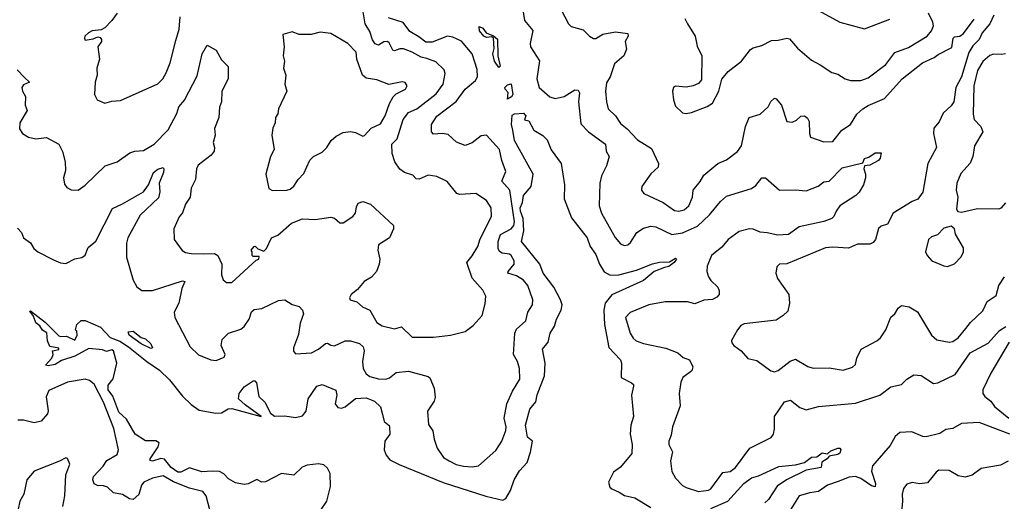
# Model space of a CAD drawing. Extents: x 2199565 to 2323334, y 894172 to 1018966.
# Tile 200 of 256: x 2252094 to 2257666, y 962634 to 965359. Entities that reach past the tile are written whole.
import ezdxf

# ---------------------------------------------------------------- set-up
doc = ezdxf.new("R2010")
doc.units = 0

msp = doc.modelspace()

# ---------------------------------------------------------------- linework, layer by layer
at = {"layer": '0CON10XD'}
for points in [[(2252645, 965396.2), (2252615.7, 965355), (2252575, 965312), (2252555, 965302), (2252504.1, 965295.9), (2252483.3, 965285), (2252462.5, 965265), (2252460, 965255), (2252465, 965243.3), (2252509.7, 965250.3), (2252535, 965261.2), (2252548.3, 965258.3), (2252557.5, 965247.5), (2252555.8, 965235), (2252536.4, 965205), (2252544.4, 965135), (2252530.6, 965085), (2252531.5, 965045), (2252520.6, 965005), (2252517.5, 964935), (2252532.5, 964905), (2252575, 964887.5), (2252615, 964898), (2252665, 964902), (2252875, 964995.8), (2252904.2, 965025), (2252921.7, 965058.3), (2252944.4, 965115), (2252978.2, 965241.8), (2252996.1, 965305), (2253002.3, 965375)], [(2254120.5, 964055), (2254132.2, 964005), (2254128.9, 963975), (2254113.5, 963935), (2254085, 963901.4), (2254042.6, 963877.4), (2254005, 963832.5), (2253970, 963805), (2253960, 963785), (2253963.3, 963775), (2254002.2, 963762.2), (2254033.8, 963733.8), (2254075.5, 963715.5), (2254115, 963645.5), (2254145, 963627.2), (2254215, 963610), (2254255, 963620.8), (2254315, 963563.8), (2254435, 963563.5), (2254532.5, 963575), (2254614.3, 963595.7), (2254660.6, 963629.4), (2254711.2, 963685), (2254728.3, 963751.7), (2254732.5, 963795), (2254715, 963829.2), (2254655, 963897.5), (2254623.5, 963985), (2254655, 964023.3), (2254685.8, 964075.8), (2254700.7, 964119.3), (2254764.8, 964245), (2254761.6, 964295), (2254735.7, 964335.7), (2254675.2, 964375.2), (2254585, 964370.9), (2254568, 964375), (2254513.1, 964443.1), (2254455, 964471.1), (2254405, 964478.8), (2254355, 964457.1), (2254338.5, 964458.5), (2254318.7, 964478.7), (2254272.5, 964495), (2254245, 964513.5), (2254217.7, 964555), (2254202.2, 964602.2), (2254200, 964655), (2254229.2, 964685), (2254264.1, 964795), (2254295, 964833.8), (2254341.8, 964855), (2254450.1, 964939.9), (2254490.5, 964995), (2254501.9, 965055), (2254495.8, 965075), (2254449.5, 965119.5), (2254398.5, 965138.5), (2254365, 965146.8), (2254315, 965174.7), (2254265, 965193.2), (2254245, 965194.6), (2254215, 965182.2), (2254205.8, 965185.8), (2254185, 965227.5), (2254175, 965235.5), (2254155, 965234.5), (2254125, 965215.4), (2254105, 965221.6), (2254090.6, 965245), (2254075, 965291.5), (2254048.6, 965335), (2254033.6, 965425)], [(2254939.6, 965425), (2254950.5, 965355), (2254998.2, 965298.2), (2254982.5, 965225), (2254985.5, 965205), (2255035.4, 965125.4), (2255021.2, 965025), (2255034.5, 964975), (2255095, 964922.7), (2255125, 964913.2), (2255175, 964924.1), (2255235, 964961.8), (2255255, 964959.4), (2255261.5, 964945), (2255256.6, 964893.4), (2255269.7, 964769.7), (2255313.9, 964723.9), (2255408.5, 964655), (2255412.5, 964615), (2255429.6, 964585), (2255415, 964531.2), (2255387.1, 964475), (2255378, 964435), (2255372.7, 964305), (2255386.2, 964265), (2255463.6, 964126.4), (2255495, 964090), (2255515, 964081.9), (2255535, 964084.4), (2255550.7, 964099.3), (2255585.7, 964155), (2255625, 964179.5), (2255665, 964190), (2255695, 964186.4), (2255785, 964143.2), (2255845, 964152.6), (2255930.1, 964189.9), (2255998.4, 964255), (2256059.7, 964330.3), (2256095, 964360), (2256236, 964404), (2256260, 964420), (2256295, 964464), (2256315, 964464), (2256394.3, 964394.3), (2256485, 964397.3), (2256545, 964391.3), (2256612.4, 964417.6), (2256645, 964440.8), (2256675, 964445.6), (2256748.3, 964521.7), (2256865, 964550)], [(2255158.2, 965415), (2255199.4, 965335), (2255215, 965320), (2255282.3, 965302.3), (2255318, 965265), (2255341.7, 965251.7), (2255355, 965252.9), (2255395, 965276.9), (2255465, 965290), (2255535, 965280), (2255538, 965265), (2255520.6, 965235), (2255527.2, 965192.8), (2255512.9, 965155), (2255460.3, 965109.7), (2255436.5, 965035), (2255415, 965001.2), (2255408.5, 964955), (2255414.5, 964895), (2255423.8, 964853.8), (2255465.7, 964815), (2255495, 964771.1), (2255531.7, 964741.7), (2255590.1, 964680.1), (2255669.5, 964629.5), (2255710, 964545), (2255707.1, 964525), (2255665, 964486.2), (2255614.2, 964415), (2255612.5, 964395), (2255626.2, 964375), (2255734.7, 964324.7), (2255800.3, 964280.3), (2255825, 964276.1), (2255855, 964282.5), (2255881.8, 964305), (2255901.1, 964355), (2255905.3, 964395), (2255945, 964443.1), (2255965, 964478.5), (2256045.3, 964544.7), (2256094.4, 964565.6), (2256156.2, 964613.8), (2256178.9, 964645), (2256201.8, 964755), (2256221.9, 964805), (2256285, 964824.4), (2256330.6, 964865), (2256345, 964896), (2256365, 964914.2), (2256375, 964910.8), (2256405.6, 964875.6), (2256435, 964782.5), (2256465, 964779.2), (2256489.5, 964790.5), (2256515, 964813.8), (2256535.9, 964815.9), (2256552.3, 964802.3), (2256562.3, 964782.3), (2256564, 964715), (2256570, 964695), (2256645, 964668.1), (2256695, 964670.6), (2256746.1, 964733.9), (2256795, 964765.7), (2256832.1, 964825), (2256865, 964855.4), (2256895, 964874.1), (2256987.9, 964912.1), (2257087.5, 965025), (2257202.5, 965115), (2257270, 965145), (2257291.7, 965161.7), (2257369.1, 965200.9), (2257376.9, 965255), (2257385, 965262.2), (2257415, 965266.2), (2257435, 965280.5), (2257495, 965362.1)], [(2255858.8, 965365), (2255873.8, 965335), (2255917.1, 965265), (2255928.6, 965208.6), (2255953.8, 965155), (2255951.7, 965018.3), (2255935, 964998.8), (2255905, 964983.8), (2255865, 964976.2), (2255805, 964983.3), (2255793.3, 964975), (2255788.8, 964955), (2255793.8, 964905), (2255805, 964870), (2255845, 964832.5), (2255865, 964828.8), (2255895.8, 964834.2), (2255985, 964868), (2256015, 964886.2), (2256050.8, 964955), (2256068.3, 965021.7), (2256104.1, 965065.9), (2256178.8, 965125), (2256229.5, 965190.5), (2256245, 965200), (2256295, 965212.5), (2256348.5, 965241.5), (2256387.1, 965242.9), (2256435, 965254.4), (2256451.4, 965251.4), (2256495, 965198), (2256575, 965129.2), (2256625, 965104.3), (2256689.7, 965059.7), (2256725, 965050.8), (2256765, 965024), (2256795, 965014), (2256855, 965014.3), (2256895, 965030), (2256995, 965105.6), (2257046, 965174), (2257125, 965201.3), (2257229.1, 965265), (2257253.5, 965295), (2257265.4, 965325), (2257262.7, 965345), (2257238.2, 965395)], [(2256615, 965411.2), (2256735, 965345.6), (2256875, 965306.9), (2257017.9, 965362.1)], [(2252080.3, 964180.3), (2252102.9, 964155), (2252115, 964124), (2252155, 964096.9), (2252173.1, 964065), (2252195.7, 964045), (2252285, 964000), (2252325, 963984), (2252355, 963980), (2252405, 964005.8), (2252445, 964014), (2252463.3, 964026.7), (2252480.3, 964069.7), (2252525, 964105.6), (2252618.5, 964291.5), (2252675, 964316.6), (2252794.2, 964385.8), (2252822.5, 964425), (2252851.3, 964495), (2252875, 964514), (2252905, 964522), (2252910, 964515), (2252908.2, 964495), (2252883.5, 964435), (2252887.6, 964385), (2252879.4, 964350.6), (2252775, 964253.5), (2252706.4, 964125), (2252698.5, 964095), (2252697.5, 964015), (2252736.5, 963885), (2252757.2, 963847.2), (2252785, 963827.1), (2252845, 963826.4), (2253015, 963881.1), (2253027.8, 963877.8), (2253011, 963839), (2252994.4, 963755), (2252968.6, 963705), (2252971.4, 963675), (2253058.3, 963508.3), (2253105, 963463.8), (2253175, 963434), (2253205, 963430), (2253251.1, 963448.9), (2253255.6, 963465), (2253233.1, 963515), (2253240.3, 963549.7), (2253275, 963586.2), (2253345, 963608.9), (2253365, 963623.1), (2253393.1, 963665), (2253405, 963705.8), (2253420.2, 963719.8), (2253465, 963725.5), (2253559, 963771), (2253595, 963773.3), (2253635, 963746.9), (2253675.5, 963735.5), (2253694.6, 963715), (2253699.1, 963695), (2253681.7, 963641.7), (2253671.2, 963578.8), (2253643, 963503), (2253643.3, 963483.3), (2253655, 963468), (2253745, 963473.5), (2253784.3, 963495), (2253825, 963527.5), (2253835, 963529.2), (2253855, 963517.5), (2253875.7, 963514.3), (2253935, 963542.5), (2253965, 963543.1), (2254016.9, 963526.9), (2254038.3, 963508.3), (2254042.7, 963485), (2254033.1, 963425), (2254038.2, 963385), (2254054.5, 963355), (2254075, 963340), (2254125, 963327.5), (2254165, 963325.8), (2254186.6, 963333.4), (2254225, 963363.6), (2254295, 963371.1), (2254405, 963340.4), (2254415, 963332.9), (2254440.4, 963275), (2254445.8, 963224.2), (2254439.6, 963200.4), (2254402.3, 963145), (2254408.1, 963068.1), (2254432.8, 963032.8), (2254439.1, 962985), (2254457.1, 962935), (2254492.8, 962882.8), (2254525, 962862.9), (2254563.4, 962843.4), (2254605, 962832.9), (2254655, 962830), (2254690, 962835), (2254788.8, 962921.2), (2254822.2, 962975), (2254845.4, 963035), (2254847.7, 963055), (2254835.4, 963105), (2254850, 963185), (2254882.6, 963257.4), (2254923.8, 963325), (2254922.3, 963385), (2254910.8, 963425), (2254889.2, 963465), (2254895.5, 963585), (2254905, 963608.1), (2254958.6, 963655), (2254970, 963705), (2254995.7, 963745), (2254998.1, 963775), (2254969.2, 963855), (2254945, 963885.6), (2254905, 963909.2), (2254856.2, 963925), (2254857.5, 963935), (2254891.5, 963975), (2254891.5, 963995), (2254875.5, 964025), (2254865, 964032.5), (2254825, 964038), (2254808.4, 964048.4), (2254801.6, 964065), (2254800.8, 964105), (2254815, 964143.5), (2254875, 964175.4), (2254890.4, 964195), (2254894.1, 964215), (2254868.5, 964395), (2254822.9, 964445), (2254845, 964500), (2254822.7, 964562.7), (2254809.6, 964625), (2254735, 964706), (2254705, 964702.5), (2254655, 964662.5), (2254615, 964648), (2254566.8, 964666.8), (2254518.7, 964708.7), (2254485, 964714.2), (2254435, 964711.2), (2254424, 964725), (2254424.2, 964765), (2254455, 964812.5), (2254563.9, 964896.1), (2254614.1, 964965), (2254673.6, 965015), (2254684.7, 965035), (2254683.4, 965076.6), (2254655.2, 965165), (2254595, 965237.5), (2254545, 965260.5), (2254515, 965265.9), (2254427.7, 965232.3), (2254391.9, 965231.9), (2254352.7, 965262.7), (2254301.1, 965291.1), (2254263.3, 965343.3), (2254180.2, 965370.2)], [(2257606.7, 965385), (2257584.4, 965335), (2257541.5, 965285), (2257525, 965246.9), (2257488.9, 965211.1), (2257465, 965172.7), (2257424, 965035), (2257392.9, 964975), (2257381.5, 964895), (2257365, 964871.9), (2257319.5, 964830.5), (2257298.3, 964781.7), (2257266.7, 964745), (2257265.5, 964715), (2257282.2, 964635), (2257233.6, 964545), (2257205.9, 964384.1), (2257176.1, 964343.9), (2257145, 964330.9), (2257038.1, 964265), (2257005, 964202.2), (2256969.6, 964190.4), (2256955, 964178), (2256936.7, 964115), (2256925, 964098.6), (2256905, 964089.5), (2256835, 964089.4), (2256785, 964066.7), (2256695, 964072.9), (2256655, 964069.2), (2256435, 963978), (2256394, 963976), (2256378.3, 963961.7), (2256374.2, 963925), (2256382.9, 963895), (2256446.7, 963805), (2256451.3, 963755), (2256440.7, 963709.3), (2256415, 963684.6), (2256375, 963660), (2256195, 963638.5), (2256175, 963628.6), (2256156.7, 963605), (2256123.3, 963545), (2256125, 963530), (2256135, 963516), (2256178, 963485), (2256215, 963442.5), (2256265, 963430), (2256345, 963372.5), (2256365, 963366.7), (2256386.2, 963375), (2256455, 963427.5), (2256485, 963438.6), (2256555, 963397.1), (2256585, 963386.9), (2256675, 963388.6), (2256755, 963375.7), (2256806.8, 963393.2), (2256825, 963407.5), (2256832.5, 963445), (2256855.7, 963494.3), (2256945, 963542), (2256965, 963560), (2256995, 963603.8), (2257024.4, 963675.6), (2257046.7, 963695), (2257065, 963726.7), (2257085, 963741.2), (2257127.5, 963735), (2257175, 963706.9), (2257255, 963574.3), (2257285, 963547.8), (2257355, 963534.4), (2257375, 963538.5), (2257405, 963559.4), (2257448.5, 963611.5)], [(2253525, 964393.3), (2253605, 964394), (2253625, 964400), (2253645, 964416.7), (2253670, 964455), (2253701.7, 964488.3), (2253735, 964564), (2253756.7, 964585), (2253805, 964608.8), (2253831.2, 964635), (2253855.8, 964675), (2253885, 964700.8), (2253925, 964720), (2253965, 964726.9), (2253995, 964720), (2254035, 964700), (2254045, 964704), (2254082, 964745), (2254135, 964770), (2254162.5, 964815), (2254187.3, 964885), (2254208, 964922), (2254225, 964939.2), (2254276.7, 964965), (2254286.2, 964985), (2254275, 965003.3), (2254257.7, 965007.7), (2254183, 964993), (2254115, 965017.8), (2254055, 965027.1), (2254034.4, 965045), (2254002.7, 965135), (2253998.2, 965175), (2253950.8, 965225), (2253855, 965280), (2253795, 965288.6), (2253744.1, 965275.9), (2253675, 965274.2), (2253635, 965290), (2253582.5, 965275), (2253590, 965205), (2253584.2, 965155), (2253592.5, 965125), (2253585.8, 965085), (2253599.2, 965045), (2253594, 964995), (2253605.7, 964955), (2253558, 964855), (2253554.3, 964825.7), (2253542, 964805), (2253540, 964775), (2253525.8, 964745), (2253520, 964705), (2253533.3, 964625), (2253513.8, 964585), (2253487.5, 964485), (2253503.6, 964403.6), (2253525, 964393.3)], [(2254805, 965087.5), (2254781.1, 965125), (2254772.2, 965165), (2254778.5, 965195), (2254774.4, 965254.4), (2254765, 965262), (2254735, 965258.9), (2254720, 965265), (2254696.9, 965295), (2254695, 965320), (2254715, 965311.4), (2254733.6, 965283.6), (2254775, 965268), (2254797.9, 965247.9), (2254800.5, 965155), (2254812.5, 965095), (2254805, 965087.5)], [(2252080, 965075), (2252121.3, 965031.3), (2252150, 965005), (2252115, 964990), (2252106.2, 964975), (2252108.8, 964955), (2252126, 964925), (2252124, 964875), (2252135.8, 964845), (2252093.6, 964775), (2252092.2, 964742.2), (2252110, 964715), (2252144.2, 964694.2), (2252185, 964684.4), (2252245, 964691.9), (2252315, 964654), (2252335, 964613.3), (2252351.1, 964555), (2252351.9, 964505), (2252340.8, 964465), (2252347.7, 964427.7), (2252360.5, 964410.5), (2252385, 964396.2), (2252425, 964393.8), (2252465, 964422), (2252577.4, 964532.6), (2252645, 964554.3), (2252716.7, 964605), (2252745, 964614.3), (2252795, 964618.9), (2252854.7, 964655.3), (2252934.3, 964735), (2252982.4, 964827.6), (2252994.5, 964865), (2253025.7, 964904.3), (2253098.9, 965041.1), (2253127.3, 965165), (2253155, 965213.8), (2253206, 965186), (2253235, 965131.2), (2253273.6, 965093.6), (2253274.3, 965025), (2253236.9, 964955), (2253235.6, 964895), (2253225.4, 964864.6), (2253220, 964805), (2253197.1, 964742.9), (2253199.2, 964705), (2253189.1, 964665), (2253196.9, 964635), (2253194.6, 964615), (2253176.6, 964593.4), (2253102.9, 964535), (2253094.5, 964515), (2253088.6, 964455), (2253064.5, 964405.5), (2253058.6, 964355), (2253031.4, 964315), (2253014.5, 964265.5), (2252995.5, 964244.5), (2252966, 964175), (2252968, 964115), (2253012.6, 964052.6), (2253032, 964042), (2253065, 964035.6), (2253135, 964033.5), (2253196.6, 964036.6), (2253215, 964025.8), (2253236.9, 963975), (2253235.8, 963915), (2253245, 963886.7), (2253265, 963872.5), (2253295, 963871.9), (2253431.7, 963998.3), (2253447.5, 964005), (2253448.3, 964018.3), (2253415, 964020), (2253410, 964025), (2253410, 964045), (2253403.3, 964055), (2253420, 964075), (2253427, 964077), (2253441.7, 964061.7), (2253475, 964050), (2253490, 964065), (2253518.8, 964125), (2253555, 964139.1), (2253631.7, 964208.3), (2253695, 964232.3), (2253765, 964228.4), (2253855, 964241.1), (2253876.2, 964236.2), (2253905, 964210), (2253925, 964209.2), (2253980, 964245), (2253994.3, 964265), (2253999.4, 964300.6), (2254009.1, 964320.9), (2254035, 964329.5), (2254078.8, 964315), (2254209.2, 964195), (2254210, 964175), (2254185.8, 964125), (2254124, 964086), (2254120.5, 964055)], [(2257673.6, 965166.4), (2257648.9, 965161.1), (2257605, 965163.1), (2257584.3, 965155.7), (2257545, 965122.1), (2257515, 965072.2), (2257494.1, 964985), (2257489.6, 964825), (2257496.5, 964795), (2257534.5, 964754.5), (2257544.2, 964725), (2257497.1, 964645), (2257488.6, 964585), (2257472.7, 964547.3), (2257421.1, 964488.9), (2257397.5, 964435), (2257394.2, 964395), (2257402.5, 964355), (2257396.4, 964286.4), (2257404, 964274), (2257425, 964270), (2257515, 964291.2), (2257635, 964288.1), (2257651.2, 964295), (2257675, 964322)], [(2254855, 964910), (2254857.5, 964947.5), (2254841.2, 964965), (2254840, 964975), (2254855, 964991.2), (2254875, 964996.7), (2254885.6, 964935), (2254877.8, 964922.2), (2254855, 964910)], [(2253761, 962529), (2253831.6, 962635), (2253852.6, 962717.4), (2253851.2, 962791.2), (2253835, 962821.2), (2253815, 962840.3), (2253785, 962845.8), (2253720.9, 962839.1), (2253692.8, 962827.2), (2253645, 962781.4), (2253575, 962792.2), (2253485, 962744.4), (2253465, 962742.5), (2253435, 962758.6), (2253386, 962734), (2253365, 962730), (2253315, 962739.2), (2253275, 962762.2), (2253249, 962789), (2253225, 962802.9), (2253184.8, 962804.8), (2253125, 962800.9), (2253055, 962823.5), (2253005, 962799.6), (2252988.5, 962798.5), (2252950.3, 962825), (2252912.5, 962872.5), (2252893.1, 962876.9), (2252845, 962862.1), (2252831.2, 962865), (2252831.9, 962875), (2252877.7, 962942.3), (2252882.6, 962965), (2252865, 962977.4), (2252805, 962977.3), (2252747.5, 963015), (2252698.2, 963098.2), (2252655, 963138.8), (2252620.1, 963230.1), (2252593.5, 963265), (2252595, 963291.2), (2252622.5, 963327.5), (2252642.7, 963415), (2252624, 963485), (2252615, 963490.6), (2252585, 963481.4), (2252562.1, 963492.1), (2252485, 963499.1), (2252405, 963456.2), (2252329.5, 963430.5), (2252295, 963407.5), (2252255, 963400), (2252240, 963405), (2252275.9, 963444.1), (2252282.5, 963465), (2252280, 963485), (2252315, 963493.3), (2252315, 963500), (2252265, 963510), (2252251.7, 963541.7), (2252247.5, 963587.5), (2252222.8, 963602.8), (2252207.9, 963627.9), (2252184.7, 963644.7), (2252170.9, 963680.9), (2252150.5, 963709.5), (2252155, 963711.2), (2252237.4, 963647.4), (2252315, 963571.2), (2252325, 963566.2), (2252358.8, 963568.8), (2252405, 963546.7), (2252418.8, 963575), (2252417, 963597), (2252410, 963605), (2252417.5, 963635), (2252442.3, 963657.7), (2252465, 963656.7), (2252550.2, 963620.2), (2252605, 963561.8), (2252660.6, 963540.6), (2252709, 963509), (2252812.9, 963425), (2252885, 963375.6), (2252941.1, 963321.1), (2253015, 963230), (2253065, 963181.2), (2253109.3, 963149.3), (2253203, 963133), (2253235.6, 963134.4), (2253272.9, 963157.1), (2253295, 963158.9), (2253460, 963115), (2253369.6, 963179.6), (2253331.9, 963215), (2253335.6, 963245), (2253365, 963282.9), (2253415, 963316.2), (2253425, 963316.7), (2253433.8, 963305), (2253447, 963227), (2253481.8, 963195), (2253513.1, 963133.1), (2253536.4, 963116.4), (2253595, 963118.5), (2253655, 963108.3), (2253695, 963117.7), (2253714.6, 963145), (2253727.1, 963215), (2253775, 963285.8), (2253805, 963295.6), (2253883.5, 963263.5), (2253889.1, 963235), (2253880, 963185), (2253895, 963165.5), (2253915, 963161.8), (2253935, 963169.5), (2253995, 963216.2), (2254055, 963220), (2254101.7, 963201.7), (2254135, 963169.2), (2254147.8, 963125), (2254156.2, 963085), (2254183.9, 963063.9), (2254186.9, 963055), (2254188.9, 963015), (2254161.1, 962975), (2254157.3, 962925), (2254167.1, 962895), (2254189.1, 962869.1), (2254242.1, 962842.1), (2254490.6, 962740.6), (2254732.7, 962662.7), (2254828.5, 962641.5), (2254845, 962649.4), (2254872.2, 962695), (2254891.7, 962755), (2254922.7, 962807.3), (2254965, 962853.3), (2254985, 962912.5), (2254996.9, 962975), (2254966.8, 962996.8), (2254956.1, 963065), (2254981.5, 963155), (2255015, 963196.2), (2255023, 963237), (2255064.3, 963345), (2255067.6, 963415), (2255053.3, 963495), (2255084.6, 963535), (2255095.3, 963585), (2255120.6, 963625), (2255132.1, 963665), (2255159.2, 963715), (2255163.3, 963745), (2255154.2, 963775), (2255116.2, 963845), (2255056, 963925), (2255036.9, 963975), (2254934.7, 964105), (2254947.5, 964165), (2254943.3, 964233.3), (2254927.6, 964275), (2254926.7, 964295), (2254938.9, 964325), (2254945, 964364.5), (2254988.2, 964415), (2254999.3, 964485), (2254894.6, 964675), (2254884.2, 964734.2), (2254877.1, 964765), (2254881.7, 964818.3), (2254893.6, 964826.4), (2254945, 964830), (2254957.5, 964815), (2254951.7, 964791.7), (2254975, 964787.5), (2255004.3, 964734.3), (2255055, 964703.3), (2255078.8, 964678.8), (2255102.3, 964622.3), (2255158.8, 964545), (2255176.7, 964425), (2255175.5, 964345), (2255217.5, 964237.5), (2255304.6, 964124.6), (2255321.9, 964075), (2255355, 964031.2), (2255375.7, 963975), (2255401.7, 963931.7), (2255435, 963914), (2255485, 963915.3), (2255585, 963941.2), (2255675, 963978.2), (2255715, 963987.8), (2255771.7, 963988.3), (2255805, 964009.2), (2255811.2, 964005), (2255797.5, 963985), (2255767.1, 963962.9), (2255743.3, 963956.7), (2255685, 963933.8), (2255625, 963882.7), (2255445, 963802.3), (2255407.1, 963755), (2255399.2, 963715), (2255404, 963635), (2255427.7, 963505), (2255493.8, 963435), (2255499.6, 963415), (2255497.5, 963335), (2255556, 963305), (2255566.9, 963295), (2255568.1, 963285), (2255556.9, 963235), (2255566.9, 963115), (2255551.8, 963065), (2255548.7, 963015), (2255559.3, 962955), (2255557.5, 962905), (2255495, 962828.1), (2255455, 962798.8), (2255426.4, 962743.6), (2255434.4, 962714.4), (2255444.3, 962704.3), (2255487, 962687), (2255517, 962667), (2255574.4, 962654.4), (2255665, 962600)], [(2256865, 964550), (2256875.9, 964574.1), (2256899.4, 964580.6), (2256935, 964605.6), (2256970, 964605), (2256964.2, 964575), (2256955, 964562), (2256905, 964536), (2256875, 964532.5), (2256871.9, 964515), (2256881.1, 964485), (2256880.4, 964465), (2256869.2, 964425), (2256845, 964382.9), (2256825.8, 964364.2), (2256735.6, 964305), (2256715, 964276.2), (2256702.5, 964245), (2256691.2, 964235), (2256645, 964216.7), (2256505, 964186.4), (2256445, 964143.6), (2256385, 964139.4), (2256325, 964153.9), (2256285, 964156.4), (2256245, 964174.3), (2256225, 964175.6), (2256165, 964161.2), (2256103.9, 964115), (2256068.2, 964071.8), (2256008.9, 964025), (2255983.8, 963965), (2255983.5, 963935), (2255991.9, 963905), (2256005, 963884.2), (2256045, 963846.2), (2256052.5, 963825), (2256052, 963805), (2256040.3, 963789.7), (2256015, 963776), (2255965, 963771.9), (2255915, 963752), (2255873, 963763), (2255746.4, 963763.6), (2255655, 963745.5), (2255548.2, 963701.8), (2255522.1, 963675), (2255548.5, 963585), (2255565, 963557.1), (2255582.3, 963542.3), (2255625, 963526.4), (2255751.5, 963501.5), (2255818.8, 963475), (2255848.6, 963448.6), (2255883.8, 963433.8), (2255903.3, 963395), (2255898, 963372), (2255846, 963335), (2255835, 963307.5), (2255826, 963245), (2255832.2, 963175), (2255788.6, 963055), (2255781.2, 963008.8), (2255767.5, 962975), (2255767.5, 962955), (2255787.5, 962915), (2255776.8, 962863.2), (2255785, 962802.5), (2255805, 962764.4), (2255844.3, 962724.3), (2255865, 962711.8), (2255935, 962689.6), (2255993, 962697), (2256005.7, 962705), (2256073, 962797), (2256115, 962802.2), (2256145, 962825.7), (2256225.7, 962935), (2256346.5, 962995), (2256359.2, 963015), (2256366.3, 963043.7), (2256365.6, 963115), (2256422.4, 963197.6), (2256456.1, 963206.1), (2256509.2, 963165), (2256545, 963151.5), (2256615, 963170), (2256825, 963190), (2256962.5, 963235), (2257025, 963282.1), (2257085, 963294.6), (2257115, 963326), (2257155, 963349.2), (2257195.5, 963345.5), (2257265, 963300), (2257290, 963305), (2257388.7, 963351.3), (2257473.5, 963475), (2257575, 963529.5), (2257639.7, 963600.3), (2257675, 963623.1)], [(2257345, 963963.3), (2257385, 963977.5), (2257422.3, 964017.7), (2257436.2, 964045), (2257435, 964067.5), (2257390, 964145), (2257383.8, 964175), (2257365, 964191.2), (2257325, 964178.8), (2257288.3, 964141.7), (2257255, 964130), (2257237.5, 964115), (2257221.2, 964045), (2257230, 964025), (2257256.7, 963995), (2257325, 963966.2), (2257345, 963963.3)], [(2257448.5, 963611.5), (2257474.6, 963645.4), (2257545, 963711.1), (2257570, 963765), (2257620.8, 963799.2), (2257634.6, 963855), (2257667.8, 963905)], [(2252835, 963498.8), (2252781.2, 963525), (2252713.8, 963575), (2252707.5, 963592.5), (2252735, 963596), (2252781.4, 963561.4), (2252805, 963554.2), (2252835.8, 963525), (2252845, 963503.3), (2252835, 963498.8)], [(2257694.4, 963535), (2257590.2, 963359.8), (2257545.7, 963265), (2257544.4, 963245), (2257557.1, 963227.1), (2257590, 963200), (2257610.7, 963170.7), (2257692, 963105)], [(2253195.7, 962485), (2253148.6, 962665), (2253129.3, 962689.3), (2253055, 962708.5), (2252965, 962745.2), (2252905, 962778.1), (2252845, 962764.8), (2252796.6, 962743.4), (2252783.2, 962725), (2252767.8, 962672.2), (2252735, 962645.4), (2252715, 962648.9), (2252675, 962672.4), (2252625, 962681.8), (2252590, 962715), (2252568.1, 962721.9), (2252534.1, 962724.1), (2252515, 962733.3), (2252507.3, 962755), (2252510.4, 962775), (2252566.2, 962833.8), (2252587.1, 962865), (2252645, 962899.2), (2252653.3, 962925), (2252626.8, 963046.8), (2252568.8, 963195), (2252515, 963297.5), (2252488.3, 963318.3), (2252465, 963325.6), (2252365, 963309.1), (2252258.2, 963261.8), (2252243.9, 963226.1), (2252254.4, 963145.6), (2252251.1, 963128.9), (2252215, 963086.9), (2252175, 963078.5), (2252115, 963092.8), (2252083.4, 963093.4)], [(2257697.5, 963015), (2257525, 963079.4), (2257425, 963074.4), (2257375, 963046.4), (2257335, 963040.4), (2257301.7, 963018.3), (2257225, 962998.9), (2257205, 963000.5), (2257143.5, 963026.5), (2257076, 963024), (2257048.9, 963001.1), (2257020.1, 962949.9), (2256920, 962835), (2256914.7, 962805), (2256937.7, 962735), (2256935, 962716.2), (2256915, 962722.4), (2256855, 962763.9), (2256825, 962774.3), (2256788.1, 962771.9), (2256726.8, 962746.8), (2256665, 962725.6), (2256615, 962689.4), (2256565, 962682.9), (2256505.4, 962664.6), (2256429.1, 962545)], [(2256005, 962593.8), (2256102.1, 962635), (2256192.5, 962735), (2256235, 962767.2), (2256275, 962778.9), (2256389.5, 962830.5), (2256485, 962840), (2256535.4, 962854.6), (2256575, 962884.5), (2256605, 962885.7), (2256635, 962907.8), (2256666.2, 962903.8), (2256685, 962920.8), (2256725, 962935.4), (2256735, 962934.2), (2256741.9, 962925), (2256735, 962906), (2256725, 962899.2), (2256675, 962890), (2256664.4, 962875.6), (2256633.3, 962855), (2256630, 962825), (2256545, 962810), (2256433.8, 962756.2), (2256380, 962720), (2256332.7, 962645), (2256310.5, 962625)], [(2252338.2, 962605), (2252348.2, 962665), (2252355.6, 962785), (2252377.1, 962845), (2252365, 962877.5), (2252355, 962880), (2252319.4, 962860.6), (2252175, 962804.4), (2252134.6, 962755), (2252117.1, 962675), (2252094.5, 962635), (2252075.6, 962544.4)], [(2257688.9, 962861.1), (2257645, 962839.5), (2257535, 962820.6), (2257485, 962782.9), (2257445, 962771.4), (2257405, 962779.2), (2257355, 962809.2), (2257295, 962810), (2257280.3, 962799.7), (2257231.7, 962738.3), (2257185.9, 962734.1), (2257145, 962740), (2257115, 962730.8), (2257095, 962706.2), (2257087.9, 962675), (2257090.4, 962635), (2257084, 962575)]]:
    msp.add_lwpolyline(points, dxfattribs=at)

doc.saveas('drawing.dxf')
